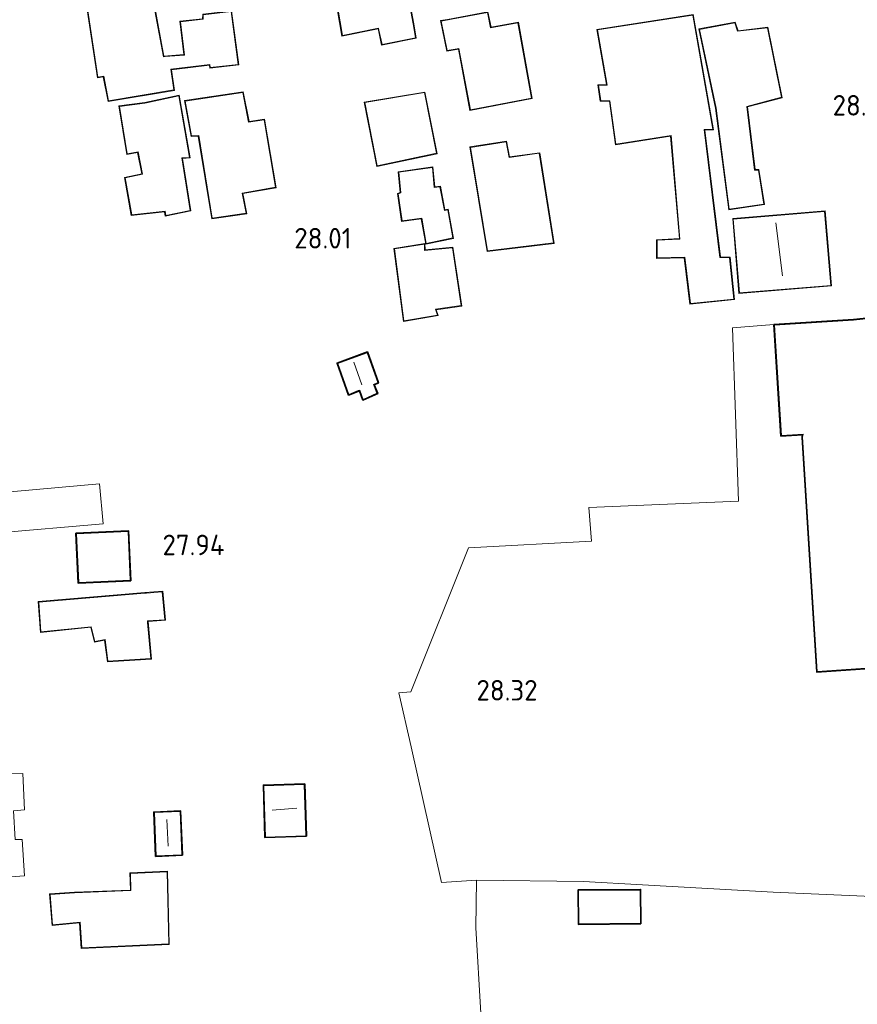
# Model space of a CAD drawing. Extents: x 184075 to 186166, y 346026 to 349063.
# Tile 27 of 136: x 184303 to 184377, y 346812 to 346898. Entities that reach past the tile are written whole.
import ezdxf
from ezdxf.enums import TextEntityAlignment as Align

# ---------------------------------------------------------------- set-up
doc = ezdxf.new("R2010")
doc.units = 0
for name, color, linetype, lineweight in [('B-ME-GR-GRAS-GV', 60, 'Continuous', 13), ('B-ME-GR-HAAG-G', 90, 'GR-HAAG1', 13), ('B-ME-IE-TERREINAFSCHEIDING_DOORGANG-G', 210, 'Continuous', 18), ('B-ME-IE-TERREINAFSCHEIDING_KUNSTMATIG_HEKWERK-G', 20, 'IE-TERREINAFSCHEIDING-KUNSTMATIG', 18), ('B-ME-KG-KADASTRAAL_DAKRAND-G', 170, 'Continuous', 18), ('B-ME-KG-KADASTRAAL_NOK-G', 10, 'Continuous', 18), ('B-ME-OG-BEBOUWING_BOERDERIJ-GV', 7, 'Continuous', 35), ('B-ME-OG-BEBOUWING_SCHUUR-GV', 7, 'Continuous', 35), ('B-ME-OG-BEBOUWING_WONINGBOUW-GV', 7, 'Continuous', 18), ('B-ME-OG-HOOGTEPUNT-S', 7, 'Continuous', 25), ('B-ME-OG-TERREIN_GROEN_TUIN-GV', 7, 'Continuous', 18), ('B-ME-OG-TERREIN_WOONWAGENLOCATIE-GV', 7, 'Continuous', 18)]:
    doc.layers.add(name, color=color, linetype=linetype, lineweight=lineweight)
doc.styles.add('NLCS-ISO-ANNOTATIVE-T18', font='NLCS-ISO.ttf', dxfattribs={"height": 1.8})
doc.linetypes.add('GR-HAAG1', pattern='A,6,[176,NLCS.SHX,S=0.125,R=0,X=0,Y=0],-2', length=8)
doc.linetypes.add('IE-TERREINAFSCHEIDING-KUNSTMATIG', pattern='A,4,[82,NLCS.SHX,S=0.75,R=90,X=0,Y=0],4,-2', length=10)

# ---------------------------------------------------------------- blocks, each defined once
blk = doc.blocks.new('SAL-HOOGTELABEL-SO')
at = {"color": 0, "linetype": 'ByBlock', "lineweight": -2, "style": 'NLCS-ISO-ANNOTATIVE-T18'}
blk.add_attdef('HOOGTE', text='', height=1.8, dxfattribs=at).set_placement((2.788, 0), align=Align.RIGHT)

msp = doc.modelspace()

# ---------------------------------------------------------------- linework, layer by layer
at = {"layer": 'B-ME-GR-GRAS-GV'}
msp.add_polyline3d([(184343.699, 346811.266, 28.356), (184343.265, 346818.727, 28.334), (184343.329, 346822.902, 28.36), (184352.68, 346822.777, 28.483), (184357.857, 346822.508, 28.644), (184369.281, 346821.858, 28.652), (184390.557, 346820.919, 28.603), (184398.416, 346821.06, 28.605), (184395.557, 346806.236, 28.299)], dxfattribs=at)
msp.add_polyline3d([(184352.214, 346822.045, 28.415), (184352.243, 346819.037, 28.415), (184357.719, 346819.087, 28.415), (184357.689, 346822.095, 28.415)], close=True, dxfattribs=at)
at = {"layer": 'B-ME-GR-HAAG-G'}
for points in [[(184369.357, 346871.541, 28.965), (184365.718, 346871.257, 28.935)], [(184337.6, 346834.564, 28.375), (184340.275, 346822.704, 28.345), (184343.329, 346822.902, 28.36)], [(184343.265, 346818.727, 28.334), (184343.699, 346811.266, 28.356), (184339.889, 346797.323, 28.506), (184339.223, 346793.029, 28.368), (184340.302, 346772.463, 28.181)]]:
    msp.add_polyline3d(points, dxfattribs=at)
at = {"layer": 'B-ME-IE-TERREINAFSCHEIDING_DOORGANG-G'}
msp.add_polyline3d([(184343.265, 346818.727, 28.334), (184343.329, 346822.902, 28.36)], dxfattribs=at)
at = {"layer": 'B-ME-IE-TERREINAFSCHEIDING_KUNSTMATIG_HEKWERK-G'}
for points in [[(184366.271, 346856.082, 28.39), (184353.167, 346855.522, 28.666), (184353.38, 346852.584, 28.543), (184342.63, 346851.985, 28.468), (184337.578, 346839.406, 28.33), (184336.526, 346839.301, 28.271), (184337.6, 346834.564, 28.375)], [(184343.329, 346822.902, 28.36), (184352.68, 346822.777, 28.483), (184357.857, 346822.508, 28.644)], [(184390.557, 346820.919, 28.603), (184369.281, 346821.858, 28.652), (184357.857, 346822.508, 28.644)]]:
    msp.add_polyline3d(points, dxfattribs=at)
at = {"layer": 'B-ME-KG-KADASTRAAL_DAKRAND-G'}
for points in [[(184331.861, 346901.772, 30.013), (184333.804, 346902.168, 30.231), (184333.795, 346902.317, 30.485), (184333.725, 346903.449, 29.969), (184336.608, 346903.978, 29.928), (184336.862, 346902.818, 30.39), (184337.797, 346897.871, 30.396), (184337.996, 346896.646, 30.01), (184335.058, 346896.052, 30.196), (184334.785, 346897.314, 30.619), (184334.757, 346897.489, 30.625), (184334.61, 346897.459, 30.412), (184331.588, 346896.848, 30.01), (184330.802, 346901.49, 29.98), (184329.07, 346901.197, 29.889), (184328.43, 346904.135, 29.901), (184331.406, 346904.618, 29.815), (184331.301, 346905.245, 29.876), (184334.792, 346905.933, 29.848), (184335.179, 346904.064, 29.864), (184331.689, 346903.145, 29.854)], [(184312.39, 346900.672, 30.28), (184314.807, 346901.062, 30.108), (184315.925, 346894.996, 30.029), (184316.075, 346895.007, 29.531), (184317.765, 346895.128, 29.539), (184317.41, 346898.048, 29.612), (184319.392, 346898.275, 29.546), (184319.419, 346898.664, 29.491), (184321.855, 346898.95, 29.334), (184322.474, 346894.314, 29.323), (184320.027, 346894.056, 29.463), (184319.988, 346894.312, 29.514), (184316.566, 346893.899, 29.616), (184316.849, 346892.079, 29.65), (184311.124, 346891.123, 29.673), (184310.706, 346893.293, 29.8), (184310.194, 346893.215, 29.769), (184308.953, 346901.377, 29.794), (184312.166, 346901.942, 30.301)], [(184344.565, 346897.515, 30.695), (184346.951, 346897.968, 30.491), (184348.151, 346891.373, 30.353), (184342.791, 346890.344, 30.819), (184341.789, 346895.714, 30.571), (184341.641, 346895.688, 29.934), (184340.758, 346895.534, 29.973), (184340.239, 346898.113, 29.881), (184341.298, 346898.302, 29.876), (184341.446, 346898.33, 30.736), (184344.292, 346898.869, 30.691)], [(184362.052, 346873.374, 31.243), (184361.552, 346877.45, 31.274), (184359.124, 346877.393, 31.433), (184359.14, 346878.928, 31.401), (184361.133, 346879.029, 31.282), (184360.359, 346888.097, 31.203), (184355.529, 346887.342, 31.219), (184355.007, 346891.142, 31.14), (184354.206, 346891.139, 30.562), (184354.016, 346892.49, 30.546), (184354.772, 346892.516, 31.148), (184353.903, 346897.346, 31.092), (184362.258, 346898.643, 31.061), (184363.999, 346888.64, 31.053), (184363.243, 346888.614, 31.061), (184364.622, 346877.418, 31.076), (184365.47, 346877.399, 30.736), (184365.853, 346873.781, 30.783)], [(184366.182, 346897.218, 31.409), (184368.792, 346897.528, 31.282), (184370.011, 346891.439, 31.338), (184366.991, 346890.647, 31.124), (184367.658, 346885.06, 30.871), (184368.001, 346885.062, 30.847), (184368.473, 346882.086, 30.839), (184365.451, 346881.637, 30.91), (184364.288, 346890.497, 31.251), (184362.837, 346897.386, 31.33), (184365.927, 346897.973, 31.417)], [(184316.13, 346881.1, 30.055), (184316.072, 346881.46, 30.051), (184313.152, 346881.153, 29.643), (184312.577, 346884.395, 29.637), (184314.084, 346884.714, 29.688), (184313.705, 346886.676, 29.692), (184312.758, 346886.482, 29.643), (184312.094, 346890.644, 29.635), (184314.312, 346890.919, 29.675), (184314.459, 346890.951, 29.966), (184317.278, 346891.559, 30.059), (184318.213, 346886.175, 29.892), (184317.531, 346886.134, 29.813), (184318.263, 346881.536, 30.068)], [(184323.379, 346889.253, 30.191), (184324.744, 346889.477, 30.119), (184325.748, 346883.562, 30.144), (184322.819, 346883.046, 30.297), (184323.164, 346881.285, 30.28), (184320.201, 346880.862, 30.252), (184319.02, 346888.095, 30.261), (184318.385, 346888.054, 30.206), (184317.84, 346891.115, 30.206), (184322.874, 346891.869, 30.201)], [(184334.646, 346885.433, 30.259), (184333.559, 346890.987, 30.191), (184338.763, 346891.846, 30.494), (184339.83, 346886.538, 30.532)], [(184346.174, 346886.165, 30.734), (184348.819, 346886.536, 30.715), (184350.071, 346878.697, 30.738), (184344.303, 346878.007, 30.899), (184342.796, 346887.053, 30.837), (184345.91, 346887.537, 30.693)], [(184339.632, 346883.535, 30.338), (184340.129, 346883.611, 30.316), (184340.526, 346881.53, 30.307), (184340.811, 346881.595, 30.299), (184341.247, 346879.127, 30.243), (184338.935, 346878.637, 30.307), (184338.538, 346880.857, 30.377), (184336.815, 346880.628, 30.474), (184336.463, 346882.986, 30.472), (184336.712, 346883.07, 30.466), (184336.528, 346884.886, 30.421), (184339.467, 346885.295, 30.334)], [(184373.796, 346881.433, 31.688), (184365.803, 346880.769, 31.734), (184366.339, 346874.313, 31.607), (184374.332, 346874.976, 31.561)], [(184338.772, 346878.028, 30.472), (184341.214, 346878.269, 30.497), (184341.974, 346873.202, 30.513), (184339.726, 346872.888, 30.46), (184339.904, 346872.363, 30.161), (184336.974, 346871.88, 30.281), (184336.153, 346878.173, 30.295), (184338.769, 346878.581, 30.311)], [(184333.41, 346864.996, 29.759), (184333.102, 346865.815, 30.083), (184332.963, 346865.759, 30.268), (184332.154, 346865.433, 30.13), (184331.193, 346868.139, 30.089), (184333.751, 346869.081, 30.039), (184334.685, 346866.458, 30.037), (184334.308, 346866.3, 30.194), (184334.363, 346866.16, 29.879), (184334.615, 346865.527, 29.701)], [(184308.516, 346848.956, 30.56), (184308.327, 346853.226, 30.53), (184312.831, 346853.424, 30.396), (184313.02, 346849.154, 30.426)], [(184311.063, 346842.084, 30.568), (184310.817, 346843.981, 30.466), (184309.917, 346843.787, 30.471), (184309.617, 346845.094, 30.681), (184305.208, 346844.648, 30.698), (184305.025, 346847.246, 30.715), (184314.309, 346848.028, 30.447), (184314.458, 346848.041, 29.563), (184315.816, 346848.158, 29.554), (184316.046, 346845.702, 29.556), (184314.528, 346845.6, 29.552), (184314.542, 346845.451, 30.424), (184314.837, 346842.301, 30.456)], [(184324.863, 346826.683, 30.263), (184324.725, 346831.173, 30.35), (184328.249, 346831.282, 30.342), (184328.387, 346826.791, 30.255)], [(184315.291, 346825.037, 30.073), (184315.134, 346828.825, 30.001), (184317.381, 346828.918, 30.025), (184317.538, 346825.13, 30.098)], [(184308.782, 346816.978, 29.851), (184308.634, 346819.222, 30.16), (184306.23, 346818.982, 29.629), (184306.012, 346821.662, 29.629), (184308.142, 346821.809, 30.31), (184313.089, 346821.992, 30.35), (184313.036, 346823.503, 30.318), (184316.243, 346823.632, 30.231), (184316.386, 346817.333, 30.073)], [(184357.64, 346822.044, 29.748), (184352.264, 346821.996, 29.865), (184352.293, 346819.088, 29.97), (184357.668, 346819.136, 29.853)]]:
    msp.add_polyline3d(points, close=True, dxfattribs=at)
msp.add_polyline3d([(184378.645, 346841.562, 33.1), (184373.15, 346841.176, 30.996), (184371.871, 346861.698, 31.121), (184371.906, 346861.955, 32.466), (184370.011, 346861.837, 32.169), (184369.41, 346871.494, 32.149), (184376.335, 346871.925, 33.241), (184387.327, 346873.084, 33.293)], dxfattribs=at)
at = {"layer": 'B-ME-KG-KADASTRAAL_NOK-G'}
for points in [[(184369.535, 346880.44, 32.501), (184370.094, 346875.807, 32.361)], [(184332.594, 346868.248, 30.527), (184333.292, 346866.27, 30.469)], [(184327.615, 346829.197, 31.015), (184325.432, 346829.019, 30.992)], [(184316.233, 346828.205, 30.678), (184316.344, 346825.888, 30.643)]]:
    msp.add_polyline3d(points, dxfattribs=at)
at = {"layer": 'B-ME-OG-BEBOUWING_BOERDERIJ-GV'}
msp.add_polyline3d([(184378.598, 346841.508, 28.965), (184373.103, 346841.122, 28.965), (184371.821, 346861.7, 28.965), (184371.848, 346861.902, 28.965), (184369.964, 346861.784, 28.965), (184369.357, 346871.541, 28.965), (184376.33, 346871.975, 28.965), (184387.324, 346873.134, 28.965)], dxfattribs=at)
at = {"layer": 'B-ME-OG-BEBOUWING_SCHUUR-GV'}
for points in [[(184334.382, 346866.275, 28.009), (184334.68, 346865.501, 28.009), (184333.382, 346864.929, 28.009), (184333.073, 346865.749, 28.009), (184332.125, 346865.366, 28.009), (184331.129, 346868.168, 28.009), (184333.781, 346869.146, 28.009), (184334.748, 346866.429, 28.009)], [(184313.072, 346849.106, 27.858), (184308.468, 346848.904, 27.858), (184308.275, 346853.274, 27.858), (184312.879, 346853.477, 27.858)], [(184328.438, 346826.743, 27.974), (184324.814, 346826.631, 27.974), (184324.673, 346831.222, 27.974), (184328.297, 346831.333, 27.974)], [(184317.59, 346825.082, 27.974), (184315.243, 346824.985, 27.974), (184315.082, 346828.872, 27.974), (184317.429, 346828.97, 27.974)], [(184357.719, 346819.087, 28.415), (184352.243, 346819.037, 28.415), (184352.214, 346822.045, 28.415), (184357.689, 346822.095, 28.415)]]:
    msp.add_polyline3d(points, close=True, dxfattribs=at)
at = {"layer": 'B-ME-OG-BEBOUWING_WONINGBOUW-GV'}
for points in [[(184331.744, 346903.107, 28.084), (184331.904, 346901.831, 28.084), (184333.745, 346902.206, 28.084), (184333.672, 346903.49, 28.084), (184336.646, 346904.036, 28.084), (184336.911, 346902.828, 28.084), (184337.846, 346897.88, 28.084), (184338.053, 346896.607, 28.084), (184335.02, 346895.993, 28.084), (184334.736, 346897.305, 28.084), (184334.709, 346897.429, 28.084), (184331.547, 346896.789, 28.084), (184330.761, 346901.433, 28.084), (184329.032, 346901.14, 28.084), (184328.37, 346904.176, 28.084), (184331.348, 346904.66, 28.084), (184331.244, 346905.284, 28.084), (184334.831, 346905.992, 28.084), (184335.237, 346904.028, 28.084)], [(184312.206, 346902, 27.631), (184312.43, 346900.729, 27.631), (184314.847, 346901.119, 27.631), (184315.966, 346895.049, 27.631), (184317.709, 346895.174, 27.631), (184317.355, 346898.092, 27.631), (184319.345, 346898.32, 27.631), (184319.372, 346898.709, 27.631), (184321.898, 346899.005, 27.631), (184322.53, 346894.27, 27.631), (184319.986, 346894.002, 27.631), (184319.947, 346894.257, 27.631), (184316.623, 346893.855, 27.631), (184316.906, 346892.037, 27.631), (184311.084, 346891.066, 27.631), (184310.666, 346893.237, 27.631), (184310.152, 346893.158, 27.631), (184308.896, 346901.418, 27.631)], [(184344.331, 346898.927, 28.212), (184344.604, 346897.573, 28.212), (184346.991, 346898.027, 28.212), (184348.209, 346891.333, 28.212), (184342.751, 346890.285, 28.212), (184341.75, 346895.656, 28.212), (184340.718, 346895.476, 28.212), (184340.18, 346898.153, 28.212), (184340.779, 346898.254, 28.212)], [(184362.299, 346898.7, 28.554), (184364.058, 346888.592, 28.554), (184363.299, 346888.566, 28.554), (184364.667, 346877.467, 28.554), (184365.515, 346877.448, 28.554), (184365.908, 346873.737, 28.554), (184362.008, 346873.319, 28.554), (184361.508, 346877.399, 28.554), (184359.074, 346877.342, 28.554), (184359.091, 346878.975, 28.554), (184361.079, 346879.076, 28.554), (184360.314, 346888.039, 28.554), (184355.486, 346887.285, 28.554), (184354.964, 346891.093, 28.554), (184354.162, 346891.089, 28.554), (184353.959, 346892.538, 28.554), (184354.713, 346892.564, 28.554), (184353.844, 346897.387, 28.554)], [(184365.96, 346898.03, 28.792), (184366.217, 346897.272, 28.792), (184368.832, 346897.583, 28.792), (184370.069, 346891.403, 28.792), (184367.046, 346890.61, 28.792), (184367.702, 346885.11, 28.792), (184368.044, 346885.112, 28.792), (184368.53, 346882.044, 28.792), (184365.408, 346881.58, 28.792), (184364.239, 346890.489, 28.792), (184362.777, 346897.426, 28.792)], [(184317.319, 346891.619, 27.747), (184318.272, 346886.128, 27.747), (184317.589, 346886.087, 27.747), (184318.32, 346881.497, 27.747), (184316.09, 346881.04, 27.747), (184316.03, 346881.406, 27.747), (184313.111, 346881.098, 27.747), (184312.52, 346884.433, 27.747), (184314.026, 346884.753, 27.747), (184313.666, 346886.617, 27.747), (184312.716, 346886.423, 27.747), (184312.036, 346890.687, 27.747), (184314.309, 346890.97, 27.747)], [(184322.914, 346891.925, 27.747), (184323.419, 346889.31, 27.747), (184324.785, 346889.535, 27.747), (184325.805, 346883.522, 27.747), (184322.878, 346883.006, 27.747), (184323.224, 346881.243, 27.747), (184320.16, 346880.806, 27.747), (184318.978, 346888.042, 27.747), (184318.344, 346888.001, 27.747), (184317.782, 346891.157, 27.747)], [(184339.889, 346886.5, 28.171), (184334.607, 346885.374, 28.171), (184333.5, 346891.028, 28.171), (184338.802, 346891.903, 28.171)], [(184345.95, 346887.594, 28.403), (184346.215, 346886.221, 28.403), (184348.86, 346886.592, 28.403), (184350.128, 346878.653, 28.403), (184344.262, 346877.951, 28.403), (184342.739, 346887.094, 28.403)], [(184339.512, 346885.352, 28.241), (184339.677, 346883.593, 28.241), (184340.169, 346883.668, 28.241), (184340.565, 346881.59, 28.241), (184340.851, 346881.656, 28.241), (184341.304, 346879.088, 28.241), (184338.895, 346878.577, 28.241), (184338.497, 346880.801, 28.241), (184336.773, 346880.572, 28.241), (184336.407, 346883.02, 28.241), (184336.658, 346883.105, 28.241), (184336.474, 346884.929, 28.241)], [(184374.386, 346874.931, 28.81), (184366.293, 346874.259, 28.81), (184365.749, 346880.815, 28.81), (184373.842, 346881.487, 28.81)], [(184338.818, 346878.639, 28.194), (184338.821, 346878.083, 28.194), (184341.256, 346878.324, 28.194), (184342.031, 346873.16, 28.194), (184339.791, 346872.847, 28.194), (184339.968, 346872.324, 28.194), (184336.931, 346871.822, 28.194), (184336.097, 346878.215, 28.194)], [(184314.583, 346845.554, 27.765), (184314.892, 346842.254, 27.765), (184311.02, 346842.033, 27.765), (184310.775, 346843.921, 27.765), (184309.881, 346843.729, 27.765), (184309.58, 346845.041, 27.765), (184305.163, 346844.594, 27.765), (184304.972, 346847.292, 27.765), (184314.287, 346848.076, 27.765), (184315.861, 346848.211, 27.765), (184316.1, 346845.655, 27.765)], [(184316.292, 346823.684, 28.009), (184316.437, 346817.285, 28.009), (184308.735, 346816.926, 28.009), (184308.588, 346819.167, 28.009), (184306.185, 346818.927, 28.009), (184305.958, 346821.708, 28.009), (184308.139, 346821.859, 28.009), (184313.037, 346822.04, 28.009), (184312.985, 346823.551, 28.009)]]:
    msp.add_polyline3d(points, close=True, dxfattribs=at)
at = {"layer": 'B-ME-OG-TERREIN_GROEN_TUIN-GV'}
msp.add_polyline3d([(184390.557, 346820.919, 28.603), (184369.281, 346821.858, 28.652), (184357.857, 346822.508, 28.644), (184352.68, 346822.777, 28.483), (184343.329, 346822.902, 28.36), (184340.275, 346822.704, 28.345), (184337.6, 346834.564, 28.375), (184336.526, 346839.301, 28.271), (184337.578, 346839.406, 28.33), (184342.63, 346851.985, 28.468), (184353.38, 346852.584, 28.543), (184353.167, 346855.522, 28.666), (184366.271, 346856.082, 28.39), (184365.718, 346871.257, 28.935), (184369.357, 346871.541, 28.965), (184369.964, 346861.784, 28.965), (184371.848, 346861.902, 28.965), (184371.821, 346861.7, 28.965), (184373.103, 346841.122, 28.965), (184378.598, 346841.508, 28.965)], dxfattribs=at)
at = {"layer": 'B-ME-OG-TERREIN_WOONWAGENLOCATIE-GV'}
for points in [[(184337.846, 346897.88, 28.084), (184336.911, 346902.828, 28.084), (184336.646, 346904.036, 28.084), (184333.672, 346903.49, 28.084), (184333.745, 346902.206, 28.084), (184331.904, 346901.831, 28.084), (184331.744, 346903.107, 28.084), (184335.237, 346904.028, 28.084), (184334.831, 346905.992, 28.084), (184331.244, 346905.284, 28.084), (184331.348, 346904.66, 28.084), (184328.37, 346904.176, 28.084), (184329.032, 346901.14, 28.084), (184330.761, 346901.433, 28.084), (184331.547, 346896.789, 28.084), (184334.709, 346897.429, 28.084), (184334.736, 346897.305, 28.084), (184335.02, 346895.993, 28.084), (184338.053, 346896.607, 28.084)], [(184311.084, 346891.066, 27.631), (184316.906, 346892.037, 27.631), (184316.623, 346893.855, 27.631), (184319.947, 346894.257, 27.631), (184319.986, 346894.002, 27.631), (184322.53, 346894.27, 27.631), (184321.898, 346899.005, 27.631), (184319.372, 346898.709, 27.631), (184319.345, 346898.32, 27.631), (184317.355, 346898.092, 27.631), (184317.709, 346895.174, 27.631), (184315.966, 346895.049, 27.631), (184314.847, 346901.119, 27.631), (184312.43, 346900.729, 27.631), (184312.206, 346902, 27.631), (184308.896, 346901.418, 27.631), (184310.152, 346893.158, 27.631), (184310.666, 346893.237, 27.631)], [(184340.18, 346898.153, 28.212), (184340.718, 346895.476, 28.212), (184341.75, 346895.656, 28.212), (184342.751, 346890.285, 28.212), (184348.209, 346891.333, 28.212), (184346.991, 346898.027, 28.212), (184344.604, 346897.573, 28.212), (184344.331, 346898.927, 28.212), (184340.779, 346898.254, 28.212)], [(184364.058, 346888.592, 28.554), (184362.299, 346898.7, 28.554), (184353.844, 346897.387, 28.554), (184354.713, 346892.564, 28.554), (184353.959, 346892.538, 28.554), (184354.162, 346891.089, 28.554), (184354.964, 346891.093, 28.554), (184355.486, 346887.285, 28.554), (184360.314, 346888.039, 28.554), (184361.079, 346879.076, 28.554), (184359.091, 346878.975, 28.554), (184359.074, 346877.342, 28.554), (184361.508, 346877.399, 28.554), (184362.008, 346873.319, 28.554), (184365.908, 346873.737, 28.554), (184365.515, 346877.448, 28.554), (184364.667, 346877.467, 28.554), (184363.299, 346888.566, 28.554)], [(184367.702, 346885.11, 28.792), (184367.046, 346890.61, 28.792), (184370.069, 346891.403, 28.792), (184368.832, 346897.583, 28.792), (184366.217, 346897.272, 28.792), (184365.96, 346898.03, 28.792), (184362.777, 346897.426, 28.792), (184364.239, 346890.489, 28.792), (184365.408, 346881.58, 28.792), (184368.53, 346882.044, 28.792), (184368.044, 346885.112, 28.792)], [(184312.036, 346890.687, 27.747), (184312.716, 346886.423, 27.747), (184313.666, 346886.617, 27.747), (184314.026, 346884.753, 27.747), (184312.52, 346884.433, 27.747), (184313.111, 346881.098, 27.747), (184316.03, 346881.406, 27.747), (184316.09, 346881.04, 27.747), (184318.32, 346881.497, 27.747), (184317.589, 346886.087, 27.747), (184318.272, 346886.128, 27.747), (184317.319, 346891.619, 27.747), (184314.309, 346890.97, 27.747)], [(184325.805, 346883.522, 27.747), (184324.785, 346889.535, 27.747), (184323.419, 346889.31, 27.747), (184322.914, 346891.925, 27.747), (184317.782, 346891.157, 27.747), (184318.344, 346888.001, 27.747), (184318.978, 346888.042, 27.747), (184320.16, 346880.806, 27.747), (184323.224, 346881.243, 27.747), (184322.878, 346883.006, 27.747)], [(184339.889, 346886.5, 28.171), (184338.802, 346891.903, 28.171), (184333.5, 346891.028, 28.171), (184334.607, 346885.374, 28.171)], [(184342.739, 346887.094, 28.403), (184344.262, 346877.951, 28.403), (184350.128, 346878.653, 28.403), (184348.86, 346886.592, 28.403), (184346.215, 346886.221, 28.403), (184345.95, 346887.594, 28.403)], [(184336.407, 346883.02, 28.241), (184336.773, 346880.572, 28.241), (184338.497, 346880.801, 28.241), (184338.895, 346878.577, 28.241), (184341.304, 346879.088, 28.241), (184340.851, 346881.656, 28.241), (184340.565, 346881.59, 28.241), (184340.169, 346883.668, 28.241), (184339.677, 346883.593, 28.241), (184339.512, 346885.352, 28.241), (184336.474, 346884.929, 28.241), (184336.658, 346883.105, 28.241)], [(184374.386, 346874.931, 28.81), (184373.842, 346881.487, 28.81), (184365.749, 346880.815, 28.81), (184366.293, 346874.259, 28.81)], [(184342.031, 346873.16, 28.194), (184341.256, 346878.324, 28.194), (184338.821, 346878.083, 28.194), (184338.818, 346878.639, 28.194), (184336.097, 346878.215, 28.194), (184336.931, 346871.822, 28.194), (184339.968, 346872.324, 28.194), (184339.791, 346872.847, 28.194)], [(184331.129, 346868.168, 28.009), (184332.125, 346865.366, 28.009), (184333.073, 346865.749, 28.009), (184333.382, 346864.929, 28.009), (184334.68, 346865.501, 28.009), (184334.382, 346866.275, 28.009), (184334.748, 346866.429, 28.009), (184333.781, 346869.146, 28.009)], [(184310.341, 346857.589, 27.974), (184300.848, 346856.764, 27.974), (184301.15, 346853.284, 27.974), (184310.643, 346854.109, 27.974)], [(184312.879, 346853.477, 27.858), (184308.275, 346853.274, 27.858), (184308.468, 346848.904, 27.858), (184313.072, 346849.106, 27.858)], [(184314.287, 346848.076, 27.765), (184304.972, 346847.292, 27.765), (184305.163, 346844.594, 27.765), (184309.58, 346845.041, 27.765), (184309.881, 346843.729, 27.765), (184310.775, 346843.921, 27.765), (184311.02, 346842.033, 27.765), (184314.892, 346842.254, 27.765), (184314.583, 346845.554, 27.765), (184316.1, 346845.655, 27.765), (184315.861, 346848.211, 27.765)], [(184295.523, 346828.775, 27.904), (184295.516, 346825.295, 27.904), (184293.939, 346825.266, 27.904), (184293.65, 346828.381, 27.904), (184285.606, 346828.02, 27.904), (184285.771, 346822.469, 27.904), (184290.243, 346822.674, 27.904), (184291.257, 346821.715, 27.904), (184294.08, 346821.963, 27.904), (184293.986, 346822.581, 27.904), (184303.76, 346823.289, 27.904), (184303.557, 346826.452, 27.904), (184302.939, 346826.472, 27.904), (184302.795, 346828.967, 27.904), (184303.756, 346829.063, 27.904), (184303.623, 346832.252, 27.904), (184300.273, 346832.142, 27.904), (184300.264, 346829.003, 27.904)], [(184324.673, 346831.222, 27.974), (184324.814, 346826.631, 27.974), (184328.438, 346826.743, 27.974), (184328.297, 346831.333, 27.974)], [(184317.59, 346825.082, 27.974), (184317.429, 346828.97, 27.974), (184315.082, 346828.872, 27.974), (184315.243, 346824.985, 27.974)], [(184308.139, 346821.859, 28.009), (184305.958, 346821.708, 28.009), (184306.185, 346818.927, 28.009), (184308.588, 346819.167, 28.009), (184308.735, 346816.926, 28.009), (184316.437, 346817.285, 28.009), (184316.292, 346823.684, 28.009), (184312.985, 346823.551, 28.009), (184313.037, 346822.04, 28.009)]]:
    msp.add_polyline3d(points, close=True, dxfattribs=at)
msp.add_polyline3d([(184387.324, 346873.134, 28.965), (184376.33, 346871.975, 28.965), (184369.357, 346871.541, 28.965), (184365.718, 346871.257, 28.935), (184366.271, 346856.082, 28.39), (184353.167, 346855.522, 28.666), (184353.38, 346852.584, 28.543), (184342.63, 346851.985, 28.468), (184337.578, 346839.406, 28.33), (184336.526, 346839.301, 28.271), (184337.6, 346834.564, 28.375), (184340.275, 346822.704, 28.345), (184343.329, 346822.902, 28.36), (184343.265, 346818.727, 28.334), (184343.699, 346811.266, 28.356)], dxfattribs=at)

# ---------------------------------------------------------------- block references
at = {"layer": 'B-ME-OG-HOOGTEPUNT-S'}
for p, values in [((184377.272, 346889.838, 28.884), {'HOOGTE': '28.88'}), ((184329.603, 346878.204, 28.009), {'HOOGTE': '28.01'}), ((184318.491, 346851.351, 27.935), {'HOOGTE': '27.94'}), ((184345.888, 346838.631, 28.323), {'HOOGTE': '28.32'})]:
    msp.add_blockref('SAL-HOOGTELABEL-SO', p, dxfattribs=at).add_auto_attribs(values)

doc.saveas('drawing.dxf')
